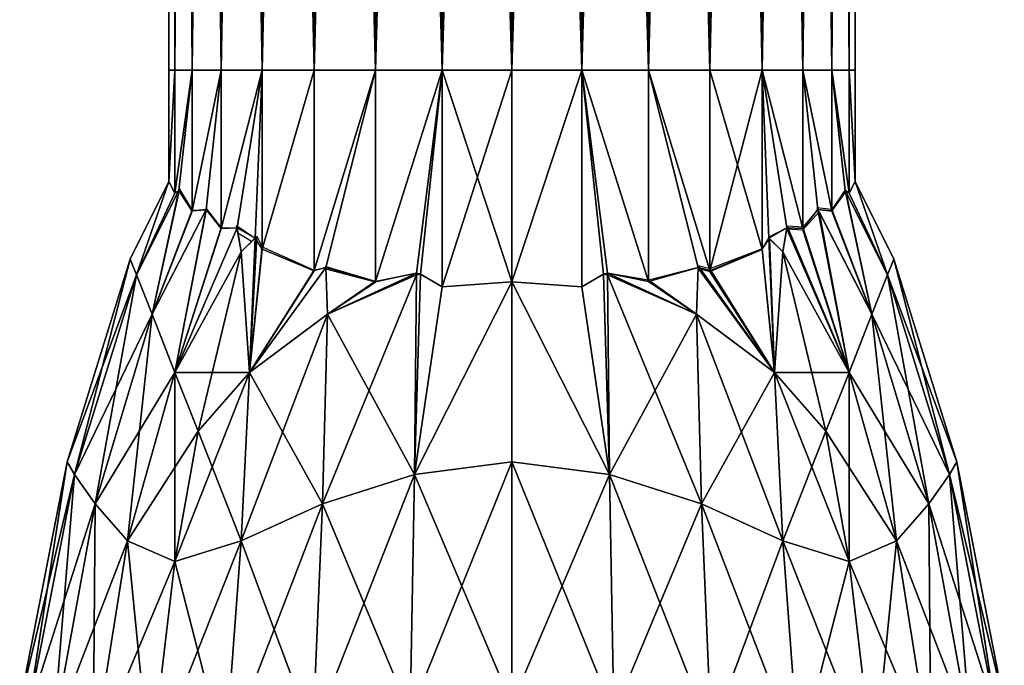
# Model space of a CAD drawing. Extents: x -0.96 to 0.96, y -0.57 to 2.63.
# Tile 9 of 148: x -0.95 to -0.85, y 0.3 to 0.36. Entities that reach past the tile are written whole.
import ezdxf

# ---------------------------------------------------------------- set-up
doc = ezdxf.new("R2010")
doc.units = 0
doc.layers.add('Brakiri_Cruiser_Main_Texture', color=7, linetype='CONTINUOUS')
doc.layers.add('Brakiri_Cruiser_Yellow', color=7, linetype='CONTINUOUS')

msp = doc.modelspace()

# ---------------------------------------------------------------- linework, layer by layer
at = {"layer": 'Brakiri_Cruiser_Main_Texture'}
for points in [[(-0.936328, 0.336933, -0.56849), (-0.933187, 0.345957, -0.55), (-0.936927, 0.338452, -0.55)], [(-0.936328, 0.336933, -0.53151), (-0.936927, 0.338452, -0.55), (-0.933187, 0.345957, -0.55)], [(-0.936328, 0.336933, -0.56849), (-0.932625, 0.344827, -0.5653), (-0.933187, 0.345957, -0.55)], [(-0.936328, 0.336933, -0.53151), (-0.933187, 0.345957, -0.55), (-0.932625, 0.344831, -0.5347)], [(-0.863672, 0.336933, -0.53151), (-0.867375, 0.34483, -0.5347), (-0.86681, 0.345953, -0.55)], [(-0.863672, 0.336933, -0.56849), (-0.86681, 0.345953, -0.55), (-0.867375, 0.344834, -0.5653)], [(-0.863672, 0.336933, -0.53151), (-0.86681, 0.345953, -0.55), (-0.863073, 0.338452, -0.55)], [(-0.863672, 0.336933, -0.56849), (-0.863073, 0.338452, -0.55), (-0.86681, 0.345953, -0.55)], [(-0.934826, 0.333122, -0.514306), (-0.936328, 0.336933, -0.53151), (-0.932181, 0.345221, -0.531312)], [(-0.934826, 0.333122, -0.585694), (-0.932235, 0.345113, -0.568686), (-0.936328, 0.336933, -0.56849)], [(-0.936328, 0.336933, -0.56849), (-0.932235, 0.345113, -0.568686), (-0.932625, 0.344827, -0.5653)], [(-0.936328, 0.336933, -0.53151), (-0.932625, 0.344831, -0.5347), (-0.932235, 0.345113, -0.531314)], [(-0.934826, 0.333122, -0.514306), (-0.932181, 0.345221, -0.531312), (-0.930937, 0.343193, -0.520038)], [(-0.934826, 0.333122, -0.585694), (-0.930937, 0.343102, -0.579962), (-0.932235, 0.345113, -0.568686)], [(-0.865174, 0.333122, -0.585694), (-0.867767, 0.345118, -0.568686), (-0.869062, 0.343248, -0.579962)], [(-0.865174, 0.333122, -0.514306), (-0.869062, 0.343106, -0.520038), (-0.867699, 0.344982, -0.531317)], [(-0.863672, 0.336933, -0.56849), (-0.867375, 0.344834, -0.5653), (-0.867767, 0.345118, -0.568686)], [(-0.865174, 0.333122, -0.585694), (-0.863672, 0.336933, -0.56849), (-0.867767, 0.345118, -0.568686)], [(-0.863672, 0.336933, -0.53151), (-0.867765, 0.345113, -0.531314), (-0.867375, 0.34483, -0.5347)], [(-0.865174, 0.333122, -0.514306), (-0.867699, 0.344982, -0.531317), (-0.863672, 0.336933, -0.53151)], [(-0.932611, 0.3275, -0.499193), (-0.934826, 0.333122, -0.514306), (-0.929544, 0.34333, -0.513597)], [(-0.932611, 0.3275, -0.600807), (-0.929586, 0.34325, -0.586397), (-0.934826, 0.333122, -0.585694)], [(-0.934826, 0.333122, -0.514306), (-0.930937, 0.343193, -0.520038), (-0.929586, 0.34325, -0.513603)], [(-0.934826, 0.333122, -0.585694), (-0.929617, 0.343189, -0.586393), (-0.930937, 0.343102, -0.579962)], [(-0.932611, 0.3275, -0.499193), (-0.929544, 0.34333, -0.513597), (-0.928125, 0.341482, -0.50665)], [(-0.932611, 0.3275, -0.600807), (-0.928125, 0.341435, -0.59335), (-0.929586, 0.34325, -0.586397)], [(-0.867389, 0.3275, -0.600807), (-0.870414, 0.34325, -0.586397), (-0.871875, 0.341555, -0.59335)], [(-0.867389, 0.3275, -0.499193), (-0.871875, 0.341306, -0.50665), (-0.870297, 0.343024, -0.513618)], [(-0.865174, 0.333122, -0.585694), (-0.869062, 0.343248, -0.579962), (-0.870501, 0.343417, -0.586409)], [(-0.865174, 0.333122, -0.514306), (-0.870414, 0.34325, -0.513603), (-0.869062, 0.343106, -0.520038)], [(-0.867389, 0.3275, -0.600807), (-0.865174, 0.333122, -0.585694), (-0.870414, 0.34325, -0.586397)], [(-0.867389, 0.3275, -0.499193), (-0.870297, 0.343024, -0.513618), (-0.865174, 0.333122, -0.514306)], [(-0.932611, 0.3275, -0.499193), (-0.928125, 0.341482, -0.50665), (-0.926604, 0.341472, -0.502219)], [(-0.932611, 0.3275, -0.600807), (-0.926189, 0.339157, -0.602378), (-0.926604, 0.341472, -0.597781)], [(-0.932611, 0.3275, -0.600807), (-0.926604, 0.341472, -0.597781), (-0.928125, 0.341435, -0.59335)], [(-0.932611, 0.3275, -0.499193), (-0.926604, 0.341472, -0.502219), (-0.926189, 0.339157, -0.497622)], [(-0.926189, 0.339157, -0.497622), (-0.926647, 0.341711, -0.502694), (-0.924863, 0.340493, -0.497142)], [(-0.873811, 0.339157, -0.602378), (-0.873396, 0.341472, -0.597782), (-0.87521, 0.340567, -0.602884)], [(-0.873811, 0.339157, -0.497622), (-0.875137, 0.340493, -0.497142), (-0.873396, 0.341472, -0.502218)], [(-0.867389, 0.3275, -0.600807), (-0.873362, 0.341658, -0.597411), (-0.873811, 0.339157, -0.602378)], [(-0.867389, 0.3275, -0.499193), (-0.873811, 0.339157, -0.497622), (-0.873412, 0.341382, -0.50204)], [(-0.867389, 0.3275, -0.499193), (-0.873412, 0.341382, -0.50204), (-0.871875, 0.341306, -0.50665)], [(-0.867389, 0.3275, -0.600807), (-0.871875, 0.341555, -0.59335), (-0.873362, 0.341658, -0.597411)], [(-0.926189, 0.339157, -0.602378), (-0.925191, 0.340163, -0.602739), (-0.926514, 0.340966, -0.598787)], [(-0.925404, 0.3275, -0.484779), (-0.926189, 0.339157, -0.497622), (-0.924672, 0.340686, -0.497073)], [(-0.925404, 0.3275, -0.615221), (-0.924862, 0.340493, -0.602858), (-0.926189, 0.339157, -0.602378)], [(-0.925404, 0.3275, -0.484779), (-0.924672, 0.340686, -0.497073), (-0.924187, 0.339637, -0.495175)], [(-0.925404, 0.3275, -0.615221), (-0.924187, 0.339429, -0.604825), (-0.924862, 0.340493, -0.602858)], [(-0.874596, 0.3275, -0.615221), (-0.875137, 0.340493, -0.602858), (-0.875812, 0.339465, -0.604825)], [(-0.874596, 0.3275, -0.484779), (-0.875812, 0.339388, -0.495175), (-0.875093, 0.340448, -0.497158)], [(-0.874596, 0.3275, -0.615221), (-0.873811, 0.339157, -0.602378), (-0.875137, 0.340493, -0.602858)], [(-0.874596, 0.3275, -0.484779), (-0.875093, 0.340448, -0.497158), (-0.873811, 0.339157, -0.497622)], [(-0.926189, 0.339157, -0.602378), (-0.932611, 0.3275, -0.600807), (-0.93037, 0.321815, -0.610741)], [(-0.925404, 0.3275, -0.484779), (-0.932611, 0.3275, -0.499193), (-0.926189, 0.339157, -0.497622)], [(-0.926189, 0.339157, -0.602378), (-0.93037, 0.321815, -0.610741), (-0.925404, 0.3275, -0.615221)], [(-0.925404, 0.3275, -0.484779), (-0.924187, 0.339637, -0.495175), (-0.919125, 0.337382, -0.48625)], [(-0.925404, 0.3275, -0.615221), (-0.919125, 0.337343, -0.61375), (-0.924187, 0.339429, -0.604825)], [(-0.874596, 0.3275, -0.615221), (-0.875812, 0.339465, -0.604825), (-0.880875, 0.337529, -0.61375)], [(-0.874596, 0.3275, -0.484779), (-0.880875, 0.337266, -0.48625), (-0.875812, 0.339388, -0.495175)], [(-0.86963, 0.321815, -0.489259), (-0.874596, 0.3275, -0.484779), (-0.873811, 0.339157, -0.497622)], [(-0.867389, 0.3275, -0.600807), (-0.873811, 0.339157, -0.602378), (-0.874596, 0.3275, -0.615221)], [(-0.86963, 0.321815, -0.489259), (-0.873811, 0.339157, -0.497622), (-0.867389, 0.3275, -0.499193)], [(-0.936328, 0.336933, -0.53151), (-0.943034, 0.31886, -0.55), (-0.936927, 0.338452, -0.55)], [(-0.936927, 0.338452, -0.55), (-0.943034, 0.31886, -0.55), (-0.942318, 0.317637, -0.568854)], [(-0.936927, 0.338452, -0.55), (-0.942318, 0.317637, -0.568854), (-0.936328, 0.336933, -0.56849)], [(-0.863672, 0.336933, -0.53151), (-0.863073, 0.338452, -0.55), (-0.856966, 0.31886, -0.55)], [(-0.863073, 0.338452, -0.55), (-0.863672, 0.336933, -0.56849), (-0.857682, 0.317637, -0.568854)], [(-0.863073, 0.338452, -0.55), (-0.857682, 0.317637, -0.568854), (-0.856966, 0.31886, -0.55)], [(-0.925404, 0.3275, -0.615221), (-0.917847, 0.333122, -0.619653), (-0.918005, 0.337657, -0.614959)], [(-0.925404, 0.3275, -0.615221), (-0.918005, 0.337657, -0.614959), (-0.919125, 0.337343, -0.61375)], [(-0.925404, 0.3275, -0.484779), (-0.919125, 0.337382, -0.48625), (-0.918005, 0.337657, -0.485041)], [(-0.925404, 0.3275, -0.484779), (-0.918005, 0.337657, -0.485041), (-0.917847, 0.333122, -0.480347)], [(-0.917847, 0.333122, -0.480347), (-0.918007, 0.337733, -0.485119), (-0.913219, 0.336326, -0.479875)], [(-0.917847, 0.333122, -0.619653), (-0.913219, 0.336224, -0.620125), (-0.917999, 0.337505, -0.615116)], [(-0.882153, 0.333122, -0.480347), (-0.886781, 0.336308, -0.479875), (-0.881995, 0.337657, -0.485041)], [(-0.882153, 0.333122, -0.619653), (-0.881995, 0.337657, -0.614959), (-0.886781, 0.336436, -0.620125)], [(-0.874596, 0.3275, -0.615221), (-0.88199, 0.337815, -0.614796), (-0.882153, 0.333122, -0.619653)], [(-0.874596, 0.3275, -0.484779), (-0.882153, 0.333122, -0.480347), (-0.881998, 0.337574, -0.484955)], [(-0.874596, 0.3275, -0.484779), (-0.881998, 0.337574, -0.484955), (-0.880875, 0.337266, -0.48625)], [(-0.874596, 0.3275, -0.615221), (-0.880875, 0.337529, -0.61375), (-0.88199, 0.337815, -0.614796)], [(-0.936328, 0.336933, -0.53151), (-0.942318, 0.317637, -0.531146), (-0.943034, 0.31886, -0.55)], [(-0.934826, 0.333122, -0.514306), (-0.942318, 0.317637, -0.531146), (-0.936328, 0.336933, -0.53151)], [(-0.936328, 0.336933, -0.56849), (-0.942318, 0.317637, -0.568854), (-0.940323, 0.314807, -0.586662)], [(-0.936328, 0.336933, -0.56849), (-0.940323, 0.314807, -0.586662), (-0.934826, 0.333122, -0.585694)], [(-0.909245, 0.336933, -0.622656), (-0.917847, 0.333122, -0.619653), (-0.918331, 0.314807, -0.630647)], [(-0.909245, 0.336933, -0.622656), (-0.918331, 0.314807, -0.630647), (-0.909427, 0.317637, -0.634635)], [(-0.917847, 0.333122, -0.619653), (-0.909245, 0.336933, -0.622656), (-0.909247, 0.337115, -0.622474)], [(-0.917847, 0.333122, -0.619653), (-0.909247, 0.337115, -0.622474), (-0.913219, 0.336224, -0.620125)], [(-0.917847, 0.333122, -0.480347), (-0.913219, 0.336326, -0.479875), (-0.909247, 0.337115, -0.477527)], [(-0.917847, 0.333122, -0.480347), (-0.909247, 0.337115, -0.477527), (-0.909245, 0.336933, -0.477344)], [(-0.917847, 0.333122, -0.480347), (-0.909245, 0.336933, -0.477344), (-0.909427, 0.317637, -0.465365)], [(-0.909427, 0.317637, -0.465365), (-0.909245, 0.336933, -0.477344), (-0.908852, 0.336997, -0.477293)], [(-0.909427, 0.317637, -0.465365), (-0.908852, 0.336997, -0.477293), (-0.90675, 0.335785, -0.47605)], [(-0.909427, 0.317637, -0.634635), (-0.90675, 0.335786, -0.62395), (-0.908852, 0.336997, -0.622707)], [(-0.909427, 0.317637, -0.634635), (-0.908852, 0.336997, -0.622707), (-0.909245, 0.336933, -0.622656)], [(-0.909245, 0.336933, -0.477344), (-0.909247, 0.337115, -0.477527), (-0.908852, 0.336997, -0.477293)], [(-0.909245, 0.336933, -0.622656), (-0.908869, 0.336994, -0.622705), (-0.909247, 0.337107, -0.622482)], [(-0.890573, 0.317637, -0.465365), (-0.89325, 0.335786, -0.47605), (-0.891148, 0.336997, -0.477293)], [(-0.890573, 0.317637, -0.634635), (-0.891148, 0.336997, -0.622707), (-0.89325, 0.335785, -0.62395)], [(-0.890755, 0.336933, -0.477344), (-0.891148, 0.336997, -0.477293), (-0.890753, 0.337115, -0.477526)], [(-0.890755, 0.336933, -0.622656), (-0.890753, 0.337115, -0.622474), (-0.891148, 0.336997, -0.622707)], [(-0.890573, 0.317637, -0.465365), (-0.891148, 0.336997, -0.477293), (-0.890755, 0.336933, -0.477344)], [(-0.890573, 0.317637, -0.634635), (-0.890755, 0.336933, -0.622656), (-0.891148, 0.336997, -0.622707)], [(-0.882153, 0.333122, -0.480347), (-0.890755, 0.336933, -0.477344), (-0.890753, 0.337115, -0.477526)], [(-0.882153, 0.333122, -0.619653), (-0.890753, 0.337115, -0.622474), (-0.890755, 0.336933, -0.622656)], [(-0.890755, 0.336933, -0.477344), (-0.882153, 0.333122, -0.480347), (-0.881669, 0.314807, -0.469353)], [(-0.890755, 0.336933, -0.477344), (-0.881669, 0.314807, -0.469353), (-0.890573, 0.317637, -0.465365)], [(-0.882153, 0.333122, -0.619653), (-0.890755, 0.336933, -0.622656), (-0.890573, 0.317637, -0.634635)], [(-0.882153, 0.333122, -0.480347), (-0.890753, 0.337115, -0.477526), (-0.886781, 0.336308, -0.479875)], [(-0.882153, 0.333122, -0.619653), (-0.886781, 0.336436, -0.620125), (-0.890753, 0.337115, -0.622474)], [(-0.865174, 0.333122, -0.514306), (-0.863672, 0.336933, -0.53151), (-0.857682, 0.317637, -0.531146)], [(-0.863672, 0.336933, -0.56849), (-0.865174, 0.333122, -0.585694), (-0.859677, 0.314807, -0.586662)], [(-0.863672, 0.336933, -0.53151), (-0.856966, 0.31886, -0.55), (-0.857682, 0.317637, -0.531146)], [(-0.863672, 0.336933, -0.56849), (-0.859677, 0.314807, -0.586662), (-0.857682, 0.317637, -0.568854)], [(-0.909427, 0.317637, -0.465365), (-0.90675, 0.335785, -0.47605), (-0.9, 0.336252, -0.474774)], [(-0.909427, 0.317637, -0.465365), (-0.9, 0.336252, -0.474774), (-0.9, 0.31886, -0.463932)], [(-0.909427, 0.317637, -0.634635), (-0.9, 0.31886, -0.636068), (-0.9, 0.336252, -0.625226)], [(-0.909427, 0.317637, -0.634635), (-0.9, 0.336252, -0.625226), (-0.90675, 0.335786, -0.62395)], [(-0.890573, 0.317637, -0.465365), (-0.9, 0.31886, -0.463932), (-0.9, 0.336252, -0.474774)], [(-0.890573, 0.317637, -0.465365), (-0.9, 0.336252, -0.474774), (-0.89325, 0.335786, -0.47605)], [(-0.890573, 0.317637, -0.634635), (-0.89325, 0.335785, -0.62395), (-0.9, 0.336252, -0.625226)], [(-0.890573, 0.317637, -0.634635), (-0.9, 0.336252, -0.625226), (-0.9, 0.31886, -0.636068)], [(-0.934826, 0.333122, -0.514306), (-0.940323, 0.314807, -0.513338), (-0.942318, 0.317637, -0.531146)], [(-0.932611, 0.3275, -0.499193), (-0.940323, 0.314807, -0.513338), (-0.934826, 0.333122, -0.514306)], [(-0.934826, 0.333122, -0.585694), (-0.940323, 0.314807, -0.586662), (-0.937205, 0.311205, -0.602378)], [(-0.934826, 0.333122, -0.585694), (-0.937205, 0.311205, -0.602378), (-0.932611, 0.3275, -0.600807)], [(-0.917847, 0.333122, -0.619653), (-0.925404, 0.3275, -0.615221), (-0.926189, 0.311205, -0.62441)], [(-0.917847, 0.333122, -0.619653), (-0.926189, 0.311205, -0.62441), (-0.918331, 0.314807, -0.630647)], [(-0.925404, 0.3275, -0.484779), (-0.917847, 0.333122, -0.480347), (-0.918331, 0.314807, -0.469353)], [(-0.917847, 0.333122, -0.480347), (-0.909427, 0.317637, -0.465365), (-0.918331, 0.314807, -0.469353)], [(-0.882153, 0.333122, -0.619653), (-0.890573, 0.317637, -0.634635), (-0.881669, 0.314807, -0.630647)], [(-0.882153, 0.333122, -0.480347), (-0.874596, 0.3275, -0.484779), (-0.873811, 0.311205, -0.47559)], [(-0.882153, 0.333122, -0.480347), (-0.873811, 0.311205, -0.47559), (-0.881669, 0.314807, -0.469353)], [(-0.874596, 0.3275, -0.615221), (-0.882153, 0.333122, -0.619653), (-0.881669, 0.314807, -0.630647)], [(-0.867389, 0.3275, -0.499193), (-0.865174, 0.333122, -0.514306), (-0.859677, 0.314807, -0.513338)], [(-0.865174, 0.333122, -0.585694), (-0.867389, 0.3275, -0.600807), (-0.862795, 0.311205, -0.602378)], [(-0.865174, 0.333122, -0.514306), (-0.857682, 0.317637, -0.531146), (-0.859677, 0.314807, -0.513338)], [(-0.865174, 0.333122, -0.585694), (-0.862795, 0.311205, -0.602378), (-0.859677, 0.314807, -0.586662)], [(-0.932611, 0.3275, -0.499193), (-0.937205, 0.311205, -0.497622), (-0.940323, 0.314807, -0.513338)], [(-0.93037, 0.321815, -0.489259), (-0.937205, 0.311205, -0.497622), (-0.932611, 0.3275, -0.499193)], [(-0.932611, 0.3275, -0.600807), (-0.937205, 0.311205, -0.602378), (-0.932611, 0.309212, -0.615221)], [(-0.925404, 0.3275, -0.615221), (-0.93037, 0.321815, -0.610741), (-0.932611, 0.309212, -0.615221)], [(-0.925404, 0.3275, -0.615221), (-0.932611, 0.309212, -0.615221), (-0.926189, 0.311205, -0.62441)], [(-0.932611, 0.3275, -0.600807), (-0.932611, 0.309212, -0.615221), (-0.93037, 0.321815, -0.610741)], [(-0.925404, 0.3275, -0.484779), (-0.93037, 0.321815, -0.489259), (-0.932611, 0.3275, -0.499193)], [(-0.93037, 0.321815, -0.489259), (-0.925404, 0.3275, -0.484779), (-0.926189, 0.311205, -0.47559)], [(-0.925404, 0.3275, -0.484779), (-0.918331, 0.314807, -0.469353), (-0.926189, 0.311205, -0.47559)], [(-0.874596, 0.3275, -0.615221), (-0.881669, 0.314807, -0.630647), (-0.873811, 0.311205, -0.62441)], [(-0.874596, 0.3275, -0.484779), (-0.86963, 0.321815, -0.489259), (-0.867389, 0.309212, -0.484779)], [(-0.874596, 0.3275, -0.484779), (-0.867389, 0.309212, -0.484779), (-0.873811, 0.311205, -0.47559)], [(-0.86963, 0.321815, -0.610741), (-0.874596, 0.3275, -0.615221), (-0.873811, 0.311205, -0.62441)], [(-0.867389, 0.3275, -0.600807), (-0.874596, 0.3275, -0.615221), (-0.86963, 0.321815, -0.610741)], [(-0.86963, 0.321815, -0.489259), (-0.867389, 0.3275, -0.499193), (-0.862795, 0.311205, -0.497622)], [(-0.867389, 0.3275, -0.600807), (-0.86963, 0.321815, -0.610741), (-0.867389, 0.309212, -0.615221)], [(-0.867389, 0.3275, -0.499193), (-0.859677, 0.314807, -0.513338), (-0.862795, 0.311205, -0.497622)], [(-0.867389, 0.3275, -0.600807), (-0.867389, 0.309212, -0.615221), (-0.862795, 0.311205, -0.602378)], [(-0.93037, 0.321815, -0.489259), (-0.932611, 0.309212, -0.484779), (-0.937205, 0.311205, -0.497622)], [(-0.93037, 0.321815, -0.489259), (-0.926189, 0.311205, -0.47559), (-0.932611, 0.309212, -0.484779)], [(-0.86963, 0.321815, -0.610741), (-0.873811, 0.311205, -0.62441), (-0.867389, 0.309212, -0.615221)], [(-0.86963, 0.321815, -0.489259), (-0.862795, 0.311205, -0.497622), (-0.867389, 0.309212, -0.484779)], [(-0.942318, 0.317637, -0.531146), (-0.94763, 0.295434, -0.55), (-0.943034, 0.31886, -0.55)], [(-0.943034, 0.31886, -0.55), (-0.94763, 0.295434, -0.55), (-0.946842, 0.294476, -0.569674)], [(-0.943034, 0.31886, -0.55), (-0.946842, 0.294476, -0.569674), (-0.942318, 0.317637, -0.568854)], [(-0.9, 0.31886, -0.636068), (-0.909427, 0.317637, -0.634635), (-0.909837, 0.294476, -0.643685)], [(-0.9, 0.31886, -0.636068), (-0.909837, 0.294476, -0.643685), (-0.9, 0.295434, -0.64526)], [(-0.909427, 0.317637, -0.465365), (-0.9, 0.31886, -0.463932), (-0.9, 0.295434, -0.45474)], [(-0.9, 0.31886, -0.463932), (-0.890573, 0.317637, -0.465365), (-0.890163, 0.294476, -0.456315)], [(-0.9, 0.31886, -0.463932), (-0.890163, 0.294476, -0.456315), (-0.9, 0.295434, -0.45474)], [(-0.890573, 0.317637, -0.634635), (-0.9, 0.31886, -0.636068), (-0.9, 0.295434, -0.64526)], [(-0.857682, 0.317637, -0.531146), (-0.856966, 0.31886, -0.55), (-0.85237, 0.295434, -0.55)], [(-0.856966, 0.31886, -0.55), (-0.857682, 0.317637, -0.568854), (-0.853158, 0.294476, -0.569674)], [(-0.856966, 0.31886, -0.55), (-0.853158, 0.294476, -0.569674), (-0.85237, 0.295434, -0.55)], [(-0.942318, 0.317637, -0.531146), (-0.946842, 0.294476, -0.530326), (-0.94763, 0.295434, -0.55)], [(-0.940323, 0.314807, -0.513338), (-0.946842, 0.294476, -0.530326), (-0.942318, 0.317637, -0.531146)], [(-0.942318, 0.317637, -0.568854), (-0.946842, 0.294476, -0.569674), (-0.944401, 0.292592, -0.588542)], [(-0.942318, 0.317637, -0.568854), (-0.944401, 0.292592, -0.588542), (-0.940323, 0.314807, -0.586662)], [(-0.909427, 0.317637, -0.634635), (-0.918331, 0.314807, -0.630647), (-0.919271, 0.292592, -0.638802)], [(-0.909427, 0.317637, -0.634635), (-0.919271, 0.292592, -0.638802), (-0.909837, 0.294476, -0.643685)], [(-0.918331, 0.314807, -0.469353), (-0.909427, 0.317637, -0.465365), (-0.909837, 0.294476, -0.456315)], [(-0.909427, 0.317637, -0.465365), (-0.9, 0.295434, -0.45474), (-0.909837, 0.294476, -0.456315)], [(-0.890573, 0.317637, -0.634635), (-0.9, 0.295434, -0.64526), (-0.890163, 0.294476, -0.643685)], [(-0.890573, 0.317637, -0.465365), (-0.881669, 0.314807, -0.469353), (-0.880729, 0.292592, -0.461198)], [(-0.890573, 0.317637, -0.465365), (-0.880729, 0.292592, -0.461198), (-0.890163, 0.294476, -0.456315)], [(-0.881669, 0.314807, -0.630647), (-0.890573, 0.317637, -0.634635), (-0.890163, 0.294476, -0.643685)], [(-0.859677, 0.314807, -0.513338), (-0.857682, 0.317637, -0.531146), (-0.853158, 0.294476, -0.530326)], [(-0.857682, 0.317637, -0.568854), (-0.859677, 0.314807, -0.586662), (-0.855599, 0.292592, -0.588542)], [(-0.857682, 0.317637, -0.531146), (-0.85237, 0.295434, -0.55), (-0.853158, 0.294476, -0.530326)], [(-0.857682, 0.317637, -0.568854), (-0.855599, 0.292592, -0.588542), (-0.853158, 0.294476, -0.569674)], [(-0.940323, 0.314807, -0.513338), (-0.944401, 0.292592, -0.511458), (-0.946842, 0.294476, -0.530326)], [(-0.937205, 0.311205, -0.497622), (-0.944401, 0.292592, -0.511458), (-0.940323, 0.314807, -0.513338)], [(-0.940323, 0.314807, -0.586662), (-0.944401, 0.292592, -0.588542), (-0.940519, 0.290324, -0.60549)], [(-0.940323, 0.314807, -0.586662), (-0.940519, 0.290324, -0.60549), (-0.937205, 0.311205, -0.602378)], [(-0.918331, 0.314807, -0.630647), (-0.926189, 0.311205, -0.62441), (-0.927745, 0.290324, -0.631037)], [(-0.918331, 0.314807, -0.630647), (-0.927745, 0.290324, -0.631037), (-0.919271, 0.292592, -0.638802)], [(-0.926189, 0.311205, -0.47559), (-0.918331, 0.314807, -0.469353), (-0.919271, 0.292592, -0.461198)], [(-0.918331, 0.314807, -0.469353), (-0.909837, 0.294476, -0.456315), (-0.919271, 0.292592, -0.461198)], [(-0.881669, 0.314807, -0.630647), (-0.890163, 0.294476, -0.643685), (-0.880729, 0.292592, -0.638802)], [(-0.881669, 0.314807, -0.469353), (-0.873811, 0.311205, -0.47559), (-0.872255, 0.290324, -0.468963)], [(-0.881669, 0.314807, -0.469353), (-0.872255, 0.290324, -0.468963), (-0.880729, 0.292592, -0.461198)], [(-0.873811, 0.311205, -0.62441), (-0.881669, 0.314807, -0.630647), (-0.880729, 0.292592, -0.638802)], [(-0.862795, 0.311205, -0.497622), (-0.859677, 0.314807, -0.513338), (-0.855599, 0.292592, -0.511458)], [(-0.859677, 0.314807, -0.586662), (-0.862795, 0.311205, -0.602378), (-0.859481, 0.290324, -0.60549)], [(-0.859677, 0.314807, -0.513338), (-0.853158, 0.294476, -0.530326), (-0.855599, 0.292592, -0.511458)], [(-0.859677, 0.314807, -0.586662), (-0.859481, 0.290324, -0.60549), (-0.855599, 0.292592, -0.588542)], [(-0.937205, 0.311205, -0.497622), (-0.940519, 0.290324, -0.49451), (-0.944401, 0.292592, -0.511458)], [(-0.932611, 0.309212, -0.484779), (-0.940519, 0.290324, -0.49451), (-0.937205, 0.311205, -0.497622)], [(-0.937205, 0.311205, -0.602378), (-0.940519, 0.290324, -0.60549), (-0.935009, 0.28898, -0.620017)], [(-0.937205, 0.311205, -0.602378), (-0.935009, 0.28898, -0.620017), (-0.932611, 0.309212, -0.615221)], [(-0.926189, 0.311205, -0.62441), (-0.932611, 0.309212, -0.615221), (-0.935009, 0.28898, -0.620017)], [(-0.926189, 0.311205, -0.62441), (-0.935009, 0.28898, -0.620017), (-0.927745, 0.290324, -0.631037)], [(-0.932611, 0.309212, -0.484779), (-0.926189, 0.311205, -0.47559), (-0.927745, 0.290324, -0.468963)], [(-0.926189, 0.311205, -0.47559), (-0.919271, 0.292592, -0.461198), (-0.927745, 0.290324, -0.468963)], [(-0.873811, 0.311205, -0.62441), (-0.880729, 0.292592, -0.638802), (-0.872255, 0.290324, -0.631037)], [(-0.873811, 0.311205, -0.47559), (-0.867389, 0.309212, -0.484779), (-0.864991, 0.28898, -0.479983)], [(-0.873811, 0.311205, -0.47559), (-0.864991, 0.28898, -0.479983), (-0.872255, 0.290324, -0.468963)], [(-0.867389, 0.309212, -0.615221), (-0.873811, 0.311205, -0.62441), (-0.872255, 0.290324, -0.631037)], [(-0.867389, 0.309212, -0.484779), (-0.862795, 0.311205, -0.497622), (-0.859481, 0.290324, -0.49451)], [(-0.862795, 0.311205, -0.602378), (-0.867389, 0.309212, -0.615221), (-0.864991, 0.28898, -0.620017)], [(-0.862795, 0.311205, -0.602378), (-0.864991, 0.28898, -0.620017), (-0.859481, 0.290324, -0.60549)], [(-0.862795, 0.311205, -0.497622), (-0.855599, 0.292592, -0.511458), (-0.859481, 0.290324, -0.49451)], [(-0.932611, 0.309212, -0.484779), (-0.935009, 0.28898, -0.479983), (-0.940519, 0.290324, -0.49451)], [(-0.932611, 0.309212, -0.484779), (-0.927745, 0.290324, -0.468963), (-0.935009, 0.28898, -0.479983)], [(-0.867389, 0.309212, -0.615221), (-0.872255, 0.290324, -0.631037), (-0.864991, 0.28898, -0.620017)], [(-0.867389, 0.309212, -0.484779), (-0.859481, 0.290324, -0.49451), (-0.864991, 0.28898, -0.479983)]]:
    msp.add_3dface(points, dxfattribs=at)
at = {"layer": 'Brakiri_Cruiser_Yellow'}
for points in [[(-0.932625, 0.356749, -0.5347), (-0.933187, 0.356749, -0.55), (-0.933187, 0.585046, -0.55)], [(-0.932625, 0.356749, -0.5347), (-0.933187, 0.585046, -0.55), (-0.932625, 0.585046, -0.5347)], [(-0.933187, 0.356749, -0.55), (-0.932625, 0.356749, -0.5653), (-0.932625, 0.585046, -0.5653)], [(-0.933187, 0.356749, -0.55), (-0.932625, 0.585046, -0.5653), (-0.933187, 0.585046, -0.55)], [(-0.930937, 0.356749, -0.520038), (-0.932625, 0.356749, -0.5347), (-0.932625, 0.585046, -0.5347)], [(-0.930937, 0.356749, -0.520038), (-0.932625, 0.585046, -0.5347), (-0.930937, 0.585046, -0.520038)], [(-0.932625, 0.356749, -0.5653), (-0.930937, 0.356749, -0.579962), (-0.930937, 0.585046, -0.579962)], [(-0.932625, 0.356749, -0.5653), (-0.930937, 0.585046, -0.579962), (-0.932625, 0.585046, -0.5653)], [(-0.928125, 0.356749, -0.50665), (-0.930937, 0.356749, -0.520038), (-0.930937, 0.585046, -0.520038)], [(-0.928125, 0.356749, -0.50665), (-0.930937, 0.585046, -0.520038), (-0.928125, 0.585046, -0.50665)], [(-0.930937, 0.356749, -0.579962), (-0.928125, 0.356749, -0.59335), (-0.928125, 0.585046, -0.59335)], [(-0.930937, 0.356749, -0.579962), (-0.928125, 0.585046, -0.59335), (-0.930937, 0.585046, -0.579962)], [(-0.924187, 0.356749, -0.495175), (-0.928125, 0.356749, -0.50665), (-0.928125, 0.585046, -0.50665)], [(-0.924187, 0.356749, -0.495175), (-0.928125, 0.585046, -0.50665), (-0.924187, 0.585046, -0.495175)], [(-0.928125, 0.356749, -0.59335), (-0.924187, 0.356749, -0.604825), (-0.924187, 0.585046, -0.604825)], [(-0.928125, 0.356749, -0.59335), (-0.924187, 0.585046, -0.604825), (-0.928125, 0.585046, -0.59335)], [(-0.919125, 0.356749, -0.48625), (-0.924187, 0.356749, -0.495175), (-0.924187, 0.585046, -0.495175)], [(-0.919125, 0.356749, -0.48625), (-0.924187, 0.585046, -0.495175), (-0.919125, 0.585046, -0.48625)], [(-0.924187, 0.356749, -0.604825), (-0.919125, 0.356749, -0.61375), (-0.919125, 0.585046, -0.61375)], [(-0.924187, 0.356749, -0.604825), (-0.919125, 0.585046, -0.61375), (-0.924187, 0.585046, -0.604825)], [(-0.913219, 0.356749, -0.479875), (-0.919125, 0.356749, -0.48625), (-0.919125, 0.585046, -0.48625)], [(-0.913219, 0.356749, -0.479875), (-0.919125, 0.585046, -0.48625), (-0.913219, 0.585046, -0.479875)], [(-0.919125, 0.356749, -0.61375), (-0.913219, 0.356749, -0.620125), (-0.913219, 0.585046, -0.620125)], [(-0.919125, 0.356749, -0.61375), (-0.913219, 0.585046, -0.620125), (-0.919125, 0.585046, -0.61375)], [(-0.90675, 0.356749, -0.47605), (-0.913219, 0.356749, -0.479875), (-0.913219, 0.585046, -0.479875)], [(-0.90675, 0.356749, -0.47605), (-0.913219, 0.585046, -0.479875), (-0.90675, 0.585046, -0.47605)], [(-0.913219, 0.356749, -0.620125), (-0.90675, 0.356749, -0.62395), (-0.90675, 0.585046, -0.62395)], [(-0.913219, 0.356749, -0.620125), (-0.90675, 0.585046, -0.62395), (-0.913219, 0.585046, -0.620125)], [(-0.9, 0.356749, -0.474775), (-0.90675, 0.356749, -0.47605), (-0.90675, 0.585046, -0.47605)], [(-0.9, 0.356749, -0.474775), (-0.90675, 0.585046, -0.47605), (-0.9, 0.585046, -0.474775)], [(-0.90675, 0.356749, -0.62395), (-0.9, 0.356749, -0.625225), (-0.9, 0.585046, -0.625225)], [(-0.90675, 0.356749, -0.62395), (-0.9, 0.585046, -0.625225), (-0.90675, 0.585046, -0.62395)], [(-0.89325, 0.356749, -0.47605), (-0.9, 0.356749, -0.474775), (-0.9, 0.585046, -0.474775)], [(-0.89325, 0.356749, -0.47605), (-0.9, 0.585046, -0.474775), (-0.89325, 0.585046, -0.47605)], [(-0.9, 0.356749, -0.625225), (-0.89325, 0.356749, -0.62395), (-0.89325, 0.585046, -0.62395)], [(-0.9, 0.356749, -0.625225), (-0.89325, 0.585046, -0.62395), (-0.9, 0.585046, -0.625225)], [(-0.886781, 0.356749, -0.479875), (-0.89325, 0.356749, -0.47605), (-0.89325, 0.585046, -0.47605)], [(-0.886781, 0.356749, -0.479875), (-0.89325, 0.585046, -0.47605), (-0.886781, 0.585046, -0.479875)], [(-0.89325, 0.356749, -0.62395), (-0.886781, 0.356749, -0.620125), (-0.886781, 0.585046, -0.620125)], [(-0.89325, 0.356749, -0.62395), (-0.886781, 0.585046, -0.620125), (-0.89325, 0.585046, -0.62395)], [(-0.880875, 0.356749, -0.48625), (-0.886781, 0.356749, -0.479875), (-0.886781, 0.585046, -0.479875)], [(-0.880875, 0.356749, -0.48625), (-0.886781, 0.585046, -0.479875), (-0.880875, 0.585046, -0.48625)], [(-0.886781, 0.356749, -0.620125), (-0.880875, 0.356749, -0.61375), (-0.880875, 0.585046, -0.61375)], [(-0.886781, 0.356749, -0.620125), (-0.880875, 0.585046, -0.61375), (-0.886781, 0.585046, -0.620125)], [(-0.875812, 0.356749, -0.495175), (-0.880875, 0.356749, -0.48625), (-0.880875, 0.585046, -0.48625)], [(-0.875812, 0.356749, -0.495175), (-0.880875, 0.585046, -0.48625), (-0.875812, 0.585046, -0.495175)], [(-0.880875, 0.356749, -0.61375), (-0.875812, 0.356749, -0.604825), (-0.875812, 0.585046, -0.604825)], [(-0.880875, 0.356749, -0.61375), (-0.875812, 0.585046, -0.604825), (-0.880875, 0.585046, -0.61375)], [(-0.871875, 0.356749, -0.50665), (-0.875812, 0.356749, -0.495175), (-0.875812, 0.585046, -0.495175)], [(-0.871875, 0.356749, -0.50665), (-0.875812, 0.585046, -0.495175), (-0.871875, 0.585046, -0.50665)], [(-0.875812, 0.356749, -0.604825), (-0.871875, 0.356749, -0.59335), (-0.871875, 0.585046, -0.59335)], [(-0.875812, 0.356749, -0.604825), (-0.871875, 0.585046, -0.59335), (-0.875812, 0.585046, -0.604825)], [(-0.869062, 0.356749, -0.520038), (-0.871875, 0.356749, -0.50665), (-0.871875, 0.585046, -0.50665)], [(-0.869062, 0.356749, -0.520038), (-0.871875, 0.585046, -0.50665), (-0.869062, 0.585046, -0.520038)], [(-0.871875, 0.356749, -0.59335), (-0.869062, 0.356749, -0.579962), (-0.869062, 0.585046, -0.579962)], [(-0.871875, 0.356749, -0.59335), (-0.869062, 0.585046, -0.579962), (-0.871875, 0.585046, -0.59335)], [(-0.867375, 0.356749, -0.5347), (-0.869062, 0.356749, -0.520038), (-0.869062, 0.585046, -0.520038)], [(-0.867375, 0.356749, -0.5347), (-0.869062, 0.585046, -0.520038), (-0.867375, 0.585046, -0.5347)], [(-0.869062, 0.356749, -0.579962), (-0.867375, 0.356749, -0.5653), (-0.867375, 0.585046, -0.5653)], [(-0.869062, 0.356749, -0.579962), (-0.867375, 0.585046, -0.5653), (-0.869062, 0.585046, -0.579962)], [(-0.866812, 0.356749, -0.55), (-0.867375, 0.356749, -0.5347), (-0.867375, 0.585046, -0.5347)], [(-0.866812, 0.356749, -0.55), (-0.867375, 0.585046, -0.5347), (-0.866812, 0.585046, -0.55)], [(-0.867375, 0.356749, -0.5653), (-0.866812, 0.356749, -0.55), (-0.866812, 0.585046, -0.55)], [(-0.867375, 0.356749, -0.5653), (-0.866812, 0.585046, -0.55), (-0.867375, 0.585046, -0.5653)], [(-0.932625, 0.356749, -0.5653), (-0.933187, 0.356749, -0.55), (-0.933187, 0.345957, -0.55)], [(-0.932625, 0.356749, -0.5653), (-0.933187, 0.345957, -0.55), (-0.932625, 0.344827, -0.5653)], [(-0.932625, 0.356749, -0.5347), (-0.932625, 0.344831, -0.5347), (-0.933187, 0.345957, -0.55)], [(-0.932625, 0.356749, -0.5347), (-0.933187, 0.345957, -0.55), (-0.933187, 0.356749, -0.55)], [(-0.930937, 0.356749, -0.579962), (-0.932625, 0.356749, -0.5653), (-0.932625, 0.344827, -0.5653)], [(-0.930937, 0.356749, -0.579962), (-0.932625, 0.344827, -0.5653), (-0.932235, 0.345113, -0.568686)], [(-0.930937, 0.356749, -0.520038), (-0.932235, 0.345113, -0.531314), (-0.932625, 0.344831, -0.5347)], [(-0.930937, 0.356749, -0.520038), (-0.932625, 0.344831, -0.5347), (-0.932625, 0.356749, -0.5347)], [(-0.930937, 0.356749, -0.579962), (-0.932235, 0.345113, -0.568686), (-0.930937, 0.343154, -0.579962)], [(-0.930937, 0.356749, -0.520038), (-0.930937, 0.343154, -0.520038), (-0.932235, 0.345113, -0.531314)], [(-0.928125, 0.356749, -0.59335), (-0.930937, 0.356749, -0.579962), (-0.930937, 0.343141, -0.579962)], [(-0.928125, 0.356749, -0.59335), (-0.930937, 0.343141, -0.579962), (-0.929586, 0.34325, -0.586397)], [(-0.928125, 0.356749, -0.50665), (-0.929586, 0.34325, -0.513603), (-0.930937, 0.343141, -0.520038)], [(-0.928125, 0.356749, -0.50665), (-0.930937, 0.343141, -0.520038), (-0.930937, 0.356749, -0.520038)], [(-0.928125, 0.356749, -0.59335), (-0.929586, 0.34325, -0.586397), (-0.928125, 0.341435, -0.59335)], [(-0.928125, 0.356749, -0.50665), (-0.928125, 0.341435, -0.50665), (-0.929586, 0.34325, -0.513603)], [(-0.924187, 0.356749, -0.604825), (-0.928125, 0.356749, -0.59335), (-0.928125, 0.341435, -0.59335)], [(-0.924187, 0.356749, -0.604825), (-0.928125, 0.341435, -0.59335), (-0.926604, 0.341472, -0.597781)], [(-0.924187, 0.356749, -0.495175), (-0.926604, 0.341472, -0.502219), (-0.928125, 0.341435, -0.50665)], [(-0.924187, 0.356749, -0.495175), (-0.928125, 0.341435, -0.50665), (-0.928125, 0.356749, -0.50665)], [(-0.924187, 0.356749, -0.604825), (-0.926604, 0.341472, -0.597781), (-0.924862, 0.340493, -0.602858)], [(-0.924187, 0.356749, -0.495175), (-0.924863, 0.340493, -0.497142), (-0.926604, 0.341472, -0.502219)], [(-0.924187, 0.356749, -0.495175), (-0.924187, 0.339435, -0.495175), (-0.924863, 0.340493, -0.497142)], [(-0.924187, 0.356749, -0.604825), (-0.924862, 0.340493, -0.602858), (-0.924187, 0.339435, -0.604825)], [(-0.919125, 0.356749, -0.61375), (-0.924187, 0.356749, -0.604825), (-0.924187, 0.339429, -0.604825)], [(-0.919125, 0.356749, -0.61375), (-0.924187, 0.339429, -0.604825), (-0.919125, 0.337343, -0.61375)], [(-0.919125, 0.356749, -0.48625), (-0.919125, 0.337343, -0.48625), (-0.924187, 0.339429, -0.495175)], [(-0.919125, 0.356749, -0.48625), (-0.924187, 0.339429, -0.495175), (-0.924187, 0.356749, -0.495175)], [(-0.913219, 0.356749, -0.620125), (-0.919125, 0.356749, -0.61375), (-0.919125, 0.337355, -0.61375)], [(-0.913219, 0.356749, -0.620125), (-0.919125, 0.337355, -0.61375), (-0.918005, 0.337657, -0.614959)], [(-0.913219, 0.356749, -0.479875), (-0.918005, 0.337657, -0.485041), (-0.919125, 0.337355, -0.48625)], [(-0.913219, 0.356749, -0.479875), (-0.919125, 0.337355, -0.48625), (-0.919125, 0.356749, -0.48625)], [(-0.913219, 0.356749, -0.620125), (-0.918005, 0.337657, -0.614959), (-0.913219, 0.336308, -0.620125)], [(-0.913219, 0.356749, -0.479875), (-0.913219, 0.336309, -0.479875), (-0.918005, 0.337657, -0.485041)], [(-0.90675, 0.356749, -0.62395), (-0.913219, 0.356749, -0.620125), (-0.913219, 0.336308, -0.620125)], [(-0.90675, 0.356749, -0.62395), (-0.913219, 0.336308, -0.620125), (-0.909247, 0.337115, -0.622474)], [(-0.90675, 0.356749, -0.47605), (-0.909247, 0.337115, -0.477527), (-0.913219, 0.336309, -0.479875)], [(-0.90675, 0.356749, -0.47605), (-0.913219, 0.336309, -0.479875), (-0.913219, 0.356749, -0.479875)], [(-0.90675, 0.356749, -0.62395), (-0.909247, 0.337115, -0.622474), (-0.908852, 0.336997, -0.622707)], [(-0.90675, 0.356749, -0.47605), (-0.908852, 0.336997, -0.477293), (-0.909247, 0.337115, -0.477527)], [(-0.90675, 0.356749, -0.62395), (-0.908852, 0.336997, -0.622707), (-0.90675, 0.335786, -0.62395)], [(-0.90675, 0.356749, -0.47605), (-0.90675, 0.335785, -0.47605), (-0.908852, 0.336997, -0.477293)], [(-0.90675, 0.335786, -0.62395), (-0.9, 0.336252, -0.625226), (-0.9, 0.356749, -0.625225)], [(-0.90675, 0.335786, -0.62395), (-0.9, 0.356749, -0.625225), (-0.90675, 0.356749, -0.62395)], [(-0.90675, 0.356749, -0.47605), (-0.9, 0.356749, -0.474775), (-0.9, 0.336252, -0.474774)], [(-0.90675, 0.356749, -0.47605), (-0.9, 0.336252, -0.474774), (-0.90675, 0.335785, -0.47605)], [(-0.89325, 0.356749, -0.62395), (-0.9, 0.356749, -0.625225), (-0.9, 0.336252, -0.625226)], [(-0.89325, 0.356749, -0.62395), (-0.9, 0.336252, -0.625226), (-0.89325, 0.335785, -0.62395)], [(-0.89325, 0.356749, -0.47605), (-0.89325, 0.335786, -0.47605), (-0.9, 0.336252, -0.474774)], [(-0.89325, 0.356749, -0.47605), (-0.9, 0.336252, -0.474774), (-0.9, 0.356749, -0.474775)], [(-0.89325, 0.356749, -0.62395), (-0.89325, 0.335785, -0.62395), (-0.891148, 0.336997, -0.622707)], [(-0.89325, 0.356749, -0.62395), (-0.891148, 0.336997, -0.622707), (-0.890753, 0.337115, -0.622474)], [(-0.89325, 0.356749, -0.62395), (-0.890753, 0.337115, -0.622474), (-0.886781, 0.336309, -0.620125)], [(-0.89325, 0.356749, -0.62395), (-0.886781, 0.336309, -0.620125), (-0.886781, 0.356749, -0.620125)], [(-0.89325, 0.356749, -0.47605), (-0.886781, 0.356749, -0.479875), (-0.886781, 0.336308, -0.479875)], [(-0.89325, 0.356749, -0.47605), (-0.886781, 0.336308, -0.479875), (-0.890753, 0.337115, -0.477526)], [(-0.89325, 0.356749, -0.47605), (-0.890753, 0.337115, -0.477526), (-0.891148, 0.336997, -0.477293)], [(-0.89325, 0.356749, -0.47605), (-0.891148, 0.336997, -0.477293), (-0.89325, 0.335786, -0.47605)], [(-0.886781, 0.356749, -0.620125), (-0.886781, 0.336309, -0.620125), (-0.881995, 0.337657, -0.614959)], [(-0.886781, 0.356749, -0.620125), (-0.881995, 0.337657, -0.614959), (-0.880875, 0.337355, -0.61375)], [(-0.886781, 0.356749, -0.620125), (-0.880875, 0.337355, -0.61375), (-0.880875, 0.356749, -0.61375)], [(-0.886781, 0.356749, -0.479875), (-0.880875, 0.356749, -0.48625), (-0.880875, 0.337355, -0.48625)], [(-0.886781, 0.356749, -0.479875), (-0.880875, 0.337355, -0.48625), (-0.881995, 0.337657, -0.485041)], [(-0.886781, 0.356749, -0.479875), (-0.881995, 0.337657, -0.485041), (-0.886781, 0.336308, -0.479875)], [(-0.880875, 0.337343, -0.61375), (-0.875812, 0.339429, -0.604825), (-0.875812, 0.356749, -0.604825)], [(-0.880875, 0.337343, -0.61375), (-0.875812, 0.356749, -0.604825), (-0.880875, 0.356749, -0.61375)], [(-0.880875, 0.356749, -0.48625), (-0.875812, 0.356749, -0.495175), (-0.875812, 0.339428, -0.495175)], [(-0.880875, 0.356749, -0.48625), (-0.875812, 0.339428, -0.495175), (-0.880875, 0.337343, -0.48625)], [(-0.875812, 0.356749, -0.495175), (-0.871875, 0.356749, -0.50665), (-0.871875, 0.341436, -0.50665)], [(-0.875812, 0.356749, -0.495175), (-0.871875, 0.341436, -0.50665), (-0.873396, 0.341472, -0.502218)], [(-0.875812, 0.356749, -0.495175), (-0.873396, 0.341472, -0.502218), (-0.875137, 0.340493, -0.497142)], [(-0.875812, 0.356749, -0.495175), (-0.875137, 0.340493, -0.497142), (-0.875812, 0.339435, -0.495175)], [(-0.875812, 0.356749, -0.604825), (-0.875812, 0.339435, -0.604825), (-0.875137, 0.340493, -0.602858)], [(-0.875812, 0.356749, -0.604825), (-0.875137, 0.340493, -0.602858), (-0.873396, 0.341472, -0.597782)], [(-0.875812, 0.356749, -0.604825), (-0.873396, 0.341472, -0.597782), (-0.871875, 0.341435, -0.59335)], [(-0.875812, 0.356749, -0.604825), (-0.871875, 0.341435, -0.59335), (-0.871875, 0.356749, -0.59335)], [(-0.871875, 0.356749, -0.50665), (-0.869062, 0.356749, -0.520038), (-0.869062, 0.343141, -0.520038)], [(-0.871875, 0.356749, -0.50665), (-0.869062, 0.343141, -0.520038), (-0.870414, 0.34325, -0.513603)], [(-0.871875, 0.356749, -0.50665), (-0.870414, 0.34325, -0.513603), (-0.871875, 0.341436, -0.50665)], [(-0.871875, 0.356749, -0.59335), (-0.871875, 0.341435, -0.59335), (-0.870414, 0.34325, -0.586397)], [(-0.871875, 0.356749, -0.59335), (-0.870414, 0.34325, -0.586397), (-0.869062, 0.343141, -0.579962)], [(-0.871875, 0.356749, -0.59335), (-0.869062, 0.343141, -0.579962), (-0.869062, 0.356749, -0.579962)], [(-0.869062, 0.356749, -0.520038), (-0.867375, 0.356749, -0.5347), (-0.867375, 0.34483, -0.5347)], [(-0.869062, 0.356749, -0.520038), (-0.867375, 0.34483, -0.5347), (-0.867765, 0.345113, -0.531314)], [(-0.869062, 0.356749, -0.520038), (-0.867765, 0.345113, -0.531314), (-0.869062, 0.343154, -0.520038)], [(-0.869062, 0.356749, -0.579962), (-0.869062, 0.343154, -0.579962), (-0.867767, 0.345118, -0.568686)], [(-0.869062, 0.356749, -0.579962), (-0.867767, 0.345118, -0.568686), (-0.867375, 0.344834, -0.5653)], [(-0.869062, 0.356749, -0.579962), (-0.867375, 0.344834, -0.5653), (-0.867375, 0.356749, -0.5653)], [(-0.867375, 0.356749, -0.5347), (-0.866812, 0.356749, -0.55), (-0.86681, 0.345953, -0.55)], [(-0.867375, 0.356749, -0.5347), (-0.86681, 0.345953, -0.55), (-0.867375, 0.34483, -0.5347)], [(-0.867375, 0.356749, -0.5653), (-0.867375, 0.344834, -0.5653), (-0.86681, 0.345953, -0.55)], [(-0.867375, 0.356749, -0.5653), (-0.86681, 0.345953, -0.55), (-0.866812, 0.356749, -0.55)]]:
    msp.add_3dface(points, dxfattribs=at)

doc.saveas('drawing.dxf')
